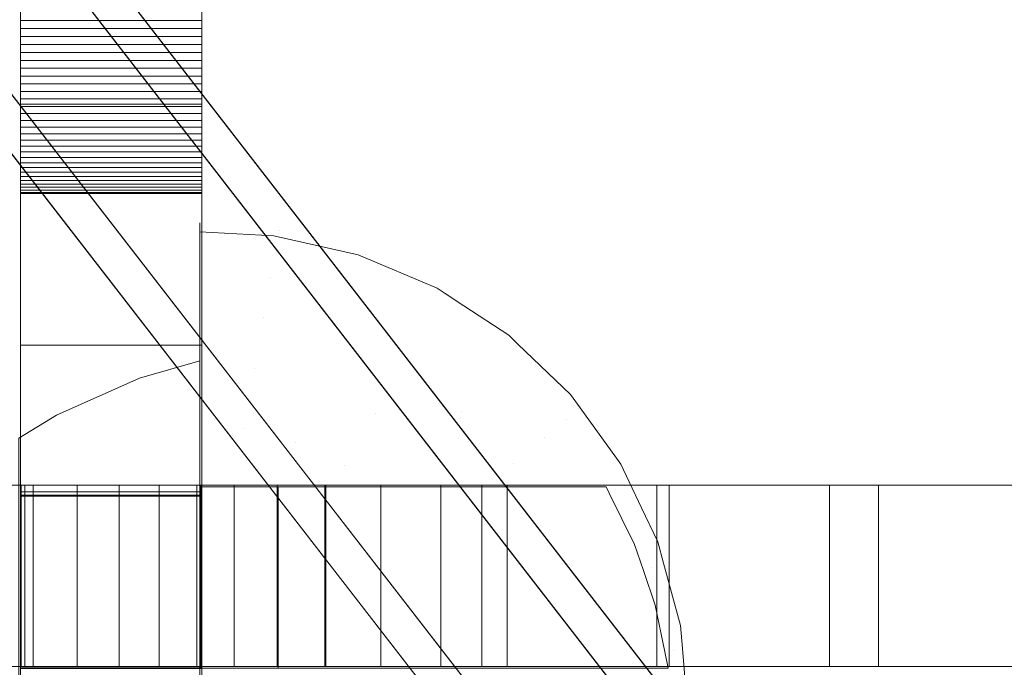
# Model space of a CAD drawing. Header units: millimetres. Extents: x -211 to 218, y -248 to 286.
# Tile 48 of 214: x 101 to 134, y -143 to -122. Entities that reach past the tile are written whole.
import ezdxf

# ---------------------------------------------------------------- set-up
doc = ezdxf.new("R2010")
doc.units = ezdxf.units.MM
doc.header["$LTSCALE"] = 25.4
doc.layers.add('None', color=7, linetype='Continuous', lineweight=9)

msp = doc.modelspace()

# ---------------------------------------------------------------- linework, layer by layer
at = {"layer": 'None', "color": 7, "linetype": 'Continuous', "lineweight": 9}
for points in [[(-130.065, -163.744, -179.983), (126.12, 166.801, -179.983), (130.065, 163.744, -180.284), (-126.12, -166.801, -180.284)], [(133.301, -159.721, -160.019), (-114.033, 159.403, -160.019), (-117.978, 156.345, -160.32), (129.356, -162.778, -160.32)], [(137.942, -163.744, -179.983), (133.997, -166.801, -180.284), (3.938, 1.008, -180.284), (7.883, 4.065, -179.983)], [(107.301, -121.781, -10.327), (101.301, -121.781, -10.327), (101.301, -108.253, -12.147), (107.301, -108.253, -12.147)], [(107.301, -108.672, 17.309), (101.301, -108.672, 17.309), (101.301, -124.555, 18.564), (107.301, -124.555, 18.564)], [(107.301, -122.045, -10.305), (101.301, -122.045, -10.305), (101.301, -121.781, -10.327), (107.301, -121.781, -10.327)], [(107.301, -122.31, -10.297), (101.301, -122.31, -10.297), (101.301, -122.045, -10.305), (107.301, -122.045, -10.305)], [(107.301, -122.575, -10.303), (101.301, -122.575, -10.303), (101.301, -122.31, -10.297), (107.301, -122.31, -10.297)], [(107.301, -122.84, -10.321), (101.301, -122.84, -10.321), (101.301, -122.575, -10.303), (107.301, -122.575, -10.303)], [(107.301, -123.103, -10.353), (101.301, -123.103, -10.353), (101.301, -122.84, -10.321), (107.301, -122.84, -10.321)], [(107.301, -123.364, -10.397), (101.301, -123.364, -10.397), (101.301, -123.103, -10.353), (107.301, -123.103, -10.353)], [(107.301, -123.623, -10.455), (101.301, -123.623, -10.455), (101.301, -123.364, -10.397), (107.301, -123.364, -10.397)], [(107.301, -123.88, -10.525), (101.301, -123.88, -10.525), (101.301, -123.623, -10.455), (107.301, -123.623, -10.455)], [(107.301, -124.132, -10.607), (101.301, -124.132, -10.607), (101.301, -123.88, -10.525), (107.301, -123.88, -10.525)], [(107.301, -124.379, -10.702), (101.301, -124.379, -10.702), (101.301, -124.132, -10.607), (107.301, -124.132, -10.607)], [(107.301, -124.622, -10.809), (101.301, -124.622, -10.809), (101.301, -124.379, -10.702), (107.301, -124.379, -10.702)], [(107.301, -124.555, 18.564), (101.301, -124.555, 18.564), (101.301, -137.381, 19.553), (107.301, -137.381, 19.553)], [(107.301, -124.859, -10.928), (101.301, -124.859, -10.928), (101.301, -124.622, -10.809), (107.301, -124.622, -10.809)], [(107.301, -125.09, -11.059), (101.301, -125.09, -11.059), (101.301, -124.859, -10.928), (107.301, -124.859, -10.928)], [(107.301, -125.314, -11.201), (101.301, -125.314, -11.201), (101.301, -125.09, -11.059), (107.301, -125.09, -11.059)], [(107.301, -125.531, -11.353), (101.301, -125.531, -11.353), (101.301, -125.314, -11.201), (107.301, -125.314, -11.201)], [(107.301, -125.74, -11.516), (101.301, -125.74, -11.516), (101.301, -125.531, -11.353), (107.301, -125.531, -11.353)], [(107.301, -125.941, -11.69), (101.301, -125.941, -11.69), (101.301, -125.74, -11.516), (107.301, -125.74, -11.516)], [(107.301, -126.133, -11.873), (101.301, -126.133, -11.873), (101.301, -125.941, -11.69), (107.301, -125.941, -11.69)], [(107.301, -126.315, -12.066), (101.301, -126.315, -12.066), (101.301, -126.133, -11.873), (107.301, -126.133, -11.873)], [(107.301, -126.488, -12.266), (101.301, -126.488, -12.266), (101.301, -126.315, -12.066), (107.301, -126.315, -12.066)], [(107.301, -126.651, -12.476), (101.301, -126.651, -12.476), (101.301, -126.488, -12.266), (107.301, -126.488, -12.266)], [(107.301, -126.803, -12.693), (101.301, -126.803, -12.693), (101.301, -126.651, -12.476), (107.301, -126.651, -12.476)], [(107.301, -126.944, -12.917), (101.301, -126.944, -12.917), (101.301, -126.803, -12.693), (107.301, -126.803, -12.693)], [(107.301, -127.074, -13.148), (101.301, -127.074, -13.148), (101.301, -126.944, -12.917), (107.301, -126.944, -12.917)], [(107.301, -127.193, -13.386), (101.301, -127.193, -13.386), (101.301, -127.074, -13.148), (107.301, -127.074, -13.148)], [(107.301, -127.299, -13.629), (101.301, -127.299, -13.629), (101.301, -127.193, -13.386), (107.301, -127.193, -13.386)], [(107.301, -127.394, -13.876), (101.301, -127.394, -13.876), (101.301, -127.299, -13.629), (107.301, -127.299, -13.629)], [(107.301, -127.476, -14.128), (101.301, -127.476, -14.128), (101.301, -127.394, -13.876), (107.301, -127.394, -13.876)], [(107.301, -127.508, -14.242), (101.301, -127.508, -14.242), (101.301, -127.476, -14.128), (107.301, -127.476, -14.128)], [(107.301, -132.531, -34.425), (101.301, -132.531, -34.425), (101.301, -127.508, -14.242), (107.301, -127.508, -14.242)], [(107.301, -166.406, -27.27), (101.301, -166.406, -27.27), (101.301, -132.531, -34.425), (107.301, -132.531, -34.425)], [(101.32, -137.161, -8.18), (101.32, -143.161, -8.18), (94.782, -143.161, -8.643), (94.782, -137.161, -8.643)], [(100.181, -137.161, 19.527), (100.181, -143.161, 19.527), (101.712, -143.161, 19.593), (101.712, -137.161, 19.593)], [(101.44, -137.161, -8.171), (101.44, -143.161, -8.171), (101.32, -143.161, -8.18), (101.32, -137.161, -8.18)], [(107.14, -137.161, 5.839), (107.14, -143.161, 5.839), (101.44, -143.161, 5.839), (101.44, -137.161, 5.839)], [(101.44, -137.161, 5.839), (101.44, -143.161, 5.839), (101.44, -143.161, -8.171), (101.44, -137.161, -8.171)], [(101.712, -137.161, 19.593), (101.712, -143.161, 19.593), (103.169, -143.161, 19.658), (103.169, -137.161, 19.658)], [(103.169, -137.161, 19.658), (103.169, -143.161, 19.658), (104.565, -143.161, 19.721), (104.565, -137.161, 19.721)], [(104.565, -137.161, 19.721), (104.565, -143.161, 19.721), (105.887, -143.161, 19.785), (105.887, -137.161, 19.785)], [(105.887, -137.161, 19.785), (105.887, -143.161, 19.785), (107.136, -143.161, 19.848), (107.136, -137.161, 19.848)], [(107.136, -137.161, 19.848), (107.136, -143.161, 19.848), (108.373, -143.161, 19.911), (108.373, -137.161, 19.911)], [(107.271, -137.161, -7.733), (107.271, -143.161, -7.733), (107.14, -143.161, -7.743), (107.14, -137.161, -7.743)], [(107.14, -137.161, -7.743), (107.14, -143.161, -7.743), (107.14, -143.161, 5.839), (107.14, -137.161, 5.839)], [(109.832, -143.214, -7.614), (109.832, -137.214, -7.614), (107.238, -137.214, -7.82), (107.238, -143.214, -7.82)], [(111.373, -137.161, -7.407), (111.373, -143.161, -7.407), (107.271, -143.161, -7.733), (107.271, -137.161, -7.733)], [(108.373, -137.161, 19.911), (108.373, -143.161, 19.911), (109.793, -143.161, 19.985), (109.793, -137.161, 19.985)], [(109.793, -137.161, 19.985), (109.793, -143.161, 19.985), (111.41, -143.161, 20.069), (111.41, -137.161, 20.069)], [(116.577, -137.161, -6.964), (116.577, -143.161, -6.964), (111.373, -143.161, -7.407), (111.373, -137.161, -7.407)], [(111.41, -137.161, 20.069), (111.41, -143.161, 20.069), (113.222, -143.161, 20.163), (113.222, -137.161, 20.163)], [(113.222, -137.161, 20.163), (113.222, -143.161, 20.163), (115.218, -143.161, 20.268), (115.218, -137.161, 20.268)], [(115.218, -137.161, 20.268), (115.218, -143.161, 20.268), (117.409, -143.161, 20.383), (117.409, -137.161, 20.383)], [(122.772, -137.161, -6.411), (122.772, -143.161, -6.411), (116.577, -143.161, -6.964), (116.577, -137.161, -6.964)], [(117.409, -137.161, 20.383), (117.409, -143.161, 20.383), (122.369, -143.161, 20.645), (122.369, -137.161, 20.645)], [(122.369, -137.161, 20.645), (122.369, -143.161, 20.645), (128.087, -143.161, 20.947), (128.087, -137.161, 20.947)], [(129.703, -137.161, -5.764), (129.703, -143.161, -5.764), (122.772, -143.161, -6.411), (122.772, -137.161, -6.411)], [(128.087, -137.161, 20.947), (128.087, -143.161, 20.947), (134.601, -143.161, 21.285), (134.601, -137.161, 21.285)], [(136.67, -137.161, -5.081), (136.67, -143.161, -5.081), (129.703, -143.161, -5.764), (129.703, -137.161, -5.764)], [(107.301, -137.381, 19.553), (101.301, -137.381, 19.553), (101.301, -137.525, 19.563), (107.301, -137.525, 19.563)], [(107.301, -137.525, 19.563), (101.301, -137.525, 19.563), (101.301, -137.489, 5.82), (107.301, -137.489, 5.82)], [(107.301, -137.489, 5.82), (101.301, -137.489, 5.82), (101.301, -143.189, 5.805), (107.301, -143.189, 5.805)], [(107.301, -143.189, 5.805), (101.301, -143.189, 5.805), (101.301, -143.226, 19.994), (107.301, -143.226, 19.994)]]:
    msp.add_3dface(points, dxfattribs=at)
for points, invisible_edges in [([(-0.007, 3.097, -170.151), (3.938, 8.187, -170.151), (126.12, 166.801, -179.983), (-130.065, -163.744, -179.983)], 10), ([(-126.12, -166.801, -180.284), (130.065, 163.744, -180.284), (7.883, 5.13, -170.452), (3.938, 0.04, -170.452)], 10), ([(-114.033, 159.403, -160.019), (133.301, -159.721, -160.019), (7.883, 3.068, -169.85), (3.938, 8.157, -169.85)], 10), ([(-0.007, 5.1, -170.151), (3.938, 0.01, -170.151), (129.356, -162.778, -160.32), (-117.978, 156.345, -160.32)], 10), ([(137.942, -163.744, -179.983), (7.883, 4.065, -179.983), (7.883, 3.068, -169.85), (133.301, -159.721, -160.019)], 12), ([(129.356, -162.778, -160.32), (3.938, 0.01, -170.151), (3.938, 1.008, -180.284), (133.997, -166.801, -180.284)], 9), ([(101.301, -102.414, -2.592), (101.301, -108.114, -2.607), (101.301, -124.555, 18.564), (101.301, -108.672, 17.309)], 10), ([(107.301, -108.672, 17.309), (107.301, -124.555, 18.564), (107.301, -108.114, -2.607), (107.301, -102.414, -2.592)], 10), ([(101.301, -124.555, 18.564), (101.301, -108.114, -2.607), (101.301, -108.253, -12.147), (101.301, -121.781, -10.327)], 11), ([(107.301, -121.781, -10.327), (107.301, -108.253, -12.147), (107.301, -108.114, -2.607), (107.301, -124.555, 18.564)], 14), ([(101.301, -137.489, 5.82), (101.301, -121.781, -10.327), (101.301, -122.045, -10.305)], 9), ([(101.301, -121.781, -10.327), (101.301, -137.489, 5.82), (101.301, -137.381, 19.553), (101.301, -124.555, 18.564)], 11), ([(107.301, -124.555, 18.564), (107.301, -137.381, 19.553), (107.301, -137.489, 5.82), (107.301, -121.781, -10.327)], 14), ([(107.301, -122.045, -10.305), (107.301, -121.781, -10.327), (107.301, -137.489, 5.82)], 10), ([(101.301, -122.045, -10.305), (101.301, -122.31, -10.297), (101.301, -137.489, 5.82)], 10), ([(107.301, -137.489, 5.82), (107.301, -122.31, -10.297), (107.301, -122.045, -10.305)], 9), ([(101.301, -137.489, 5.82), (101.301, -122.31, -10.297), (101.301, -122.575, -10.303)], 9), ([(101.301, -137.489, 5.82), (101.301, -122.575, -10.303), (101.301, -122.84, -10.321)], 9), ([(107.301, -122.575, -10.303), (107.301, -122.31, -10.297), (107.301, -137.489, 5.82)], 10), ([(107.301, -122.84, -10.321), (107.301, -122.575, -10.303), (107.301, -137.489, 5.82)], 10), ([(101.301, -122.84, -10.321), (101.301, -123.103, -10.353), (101.301, -137.489, 5.82)], 10), ([(107.301, -137.489, 5.82), (107.301, -123.103, -10.353), (107.301, -122.84, -10.321)], 9), ([(101.301, -137.489, 5.82), (101.301, -123.103, -10.353), (101.301, -123.364, -10.397)], 9), ([(107.301, -123.364, -10.397), (107.301, -123.103, -10.353), (107.301, -137.489, 5.82)], 10), ([(101.301, -137.489, 5.82), (101.301, -123.364, -10.397), (101.301, -123.623, -10.455)], 9), ([(107.301, -123.623, -10.455), (107.301, -123.364, -10.397), (107.301, -137.489, 5.82)], 10), ([(101.301, -123.623, -10.455), (101.301, -123.88, -10.525), (101.301, -137.489, 5.82)], 10), ([(101.301, -123.88, -10.525), (101.301, -124.132, -10.607), (101.301, -137.489, 5.82)], 10), ([(107.301, -137.489, 5.82), (107.301, -123.88, -10.525), (107.301, -123.623, -10.455)], 9), ([(107.301, -137.489, 5.82), (107.301, -124.132, -10.607), (107.301, -123.88, -10.525)], 9), ([(101.301, -137.489, 5.82), (101.301, -124.132, -10.607), (101.301, -124.379, -10.702)], 9), ([(107.301, -124.379, -10.702), (107.301, -124.132, -10.607), (107.301, -137.489, 5.82)], 10), ([(101.301, -137.489, 5.82), (101.301, -124.379, -10.702), (101.301, -124.622, -10.809)], 9), ([(107.301, -124.622, -10.809), (107.301, -124.379, -10.702), (107.301, -137.489, 5.82)], 10), ([(101.301, -124.622, -10.809), (101.301, -124.859, -10.928), (101.301, -137.489, 5.82)], 10), ([(101.301, -137.489, 5.82), (101.301, -124.859, -10.928), (101.301, -125.09, -11.059)], 9), ([(107.301, -137.489, 5.82), (107.301, -124.859, -10.928), (107.301, -124.622, -10.809)], 9), ([(107.301, -125.09, -11.059), (107.301, -124.859, -10.928), (107.301, -137.489, 5.82)], 10), ([(101.301, -137.489, 5.82), (101.301, -125.09, -11.059), (101.301, -125.314, -11.201)], 9), ([(107.301, -125.314, -11.201), (107.301, -125.09, -11.059), (107.301, -137.489, 5.82)], 10), ([(101.301, -125.314, -11.201), (101.301, -125.531, -11.353), (101.301, -137.489, 5.82)], 10), ([(107.301, -137.489, 5.82), (107.301, -125.531, -11.353), (107.301, -125.314, -11.201)], 9), ([(101.301, -125.531, -11.353), (101.301, -125.74, -11.516), (101.301, -137.489, 5.82)], 10), ([(101.301, -143.189, 5.805), (101.301, -137.489, 5.82), (101.301, -125.74, -11.516), (101.301, -125.941, -11.69)], 10), ([(107.301, -137.489, 5.82), (107.301, -125.74, -11.516), (107.301, -125.531, -11.353)], 9), ([(107.301, -125.941, -11.69), (107.301, -125.74, -11.516), (107.301, -137.489, 5.82), (107.301, -143.189, 5.805)], 10), ([(101.301, -143.189, 5.805), (101.301, -125.941, -11.69), (101.301, -126.133, -11.873)], 9), ([(101.301, -126.133, -11.873), (101.301, -126.315, -12.066), (101.301, -143.189, 5.805)], 10), ([(107.301, -126.133, -11.873), (107.301, -125.941, -11.69), (107.301, -143.189, 5.805)], 10), ([(107.301, -143.189, 5.805), (107.301, -126.315, -12.066), (107.301, -126.133, -11.873)], 9), ([(101.301, -126.315, -12.066), (101.301, -126.488, -12.266), (101.301, -143.189, 5.805)], 10), ([(101.301, -143.189, 5.805), (101.301, -126.488, -12.266), (101.301, -126.651, -12.476)], 9), ([(107.301, -143.189, 5.805), (107.301, -126.488, -12.266), (107.301, -126.315, -12.066)], 9), ([(107.301, -126.651, -12.476), (107.301, -126.488, -12.266), (107.301, -143.189, 5.805)], 10), ([(101.301, -126.651, -12.476), (101.301, -126.803, -12.693), (101.301, -143.189, 5.805)], 10), ([(101.301, -126.803, -12.693), (101.301, -126.944, -12.917), (101.301, -143.189, 5.805)], 10), ([(107.301, -143.189, 5.805), (107.301, -126.803, -12.693), (107.301, -126.651, -12.476)], 9), ([(107.301, -143.189, 5.805), (107.301, -126.944, -12.917), (107.301, -126.803, -12.693)], 9), ([(101.301, -143.189, 5.805), (101.301, -126.944, -12.917), (101.301, -127.074, -13.148)], 9), ([(101.301, -127.074, -13.148), (101.301, -127.193, -13.386), (101.301, -162.673, -10.148), (101.301, -143.189, 5.805)], 14), ([(107.301, -127.074, -13.148), (107.301, -126.944, -12.917), (107.301, -143.189, 5.805)], 10), ([(107.301, -143.189, 5.805), (107.301, -162.673, -10.148), (107.301, -127.193, -13.386), (107.301, -127.074, -13.148)], 11), ([(101.301, -127.193, -13.386), (101.301, -127.299, -13.629), (101.301, -162.673, -10.148)], 10), ([(101.301, -127.299, -13.629), (101.301, -127.394, -13.876), (101.301, -162.673, -10.148)], 10), ([(101.301, -162.673, -10.148), (101.301, -127.394, -13.876), (101.301, -127.476, -14.128)], 9), ([(101.301, -166.406, -27.27), (101.301, -162.673, -10.148), (101.301, -127.476, -14.128), (101.301, -127.508, -14.242)], 10), ([(107.301, -162.673, -10.148), (107.301, -127.299, -13.629), (107.301, -127.193, -13.386)], 9), ([(107.301, -162.673, -10.148), (107.301, -127.394, -13.876), (107.301, -127.299, -13.629)], 9), ([(107.301, -127.476, -14.128), (107.301, -127.394, -13.876), (107.301, -162.673, -10.148)], 10), ([(107.301, -127.508, -14.242), (107.301, -127.476, -14.128), (107.301, -162.673, -10.148)], 10), ([(101.301, -127.508, -14.242), (101.301, -132.531, -34.425), (101.301, -166.406, -27.27)], 8), ([(107.301, -162.673, -10.148), (107.301, -166.406, -27.27), (107.301, -132.531, -34.425), (107.301, -127.508, -14.242)], 8), ([(107.238, -137.214, -7.82), (107.238, -129.11, -7.509), (107.238, -128.587, -10.096), (107.238, -128.473, -12.762)], 9), ([(107.238, -128.473, -12.762), (107.238, -128.488, -12.89), (107.238, -137.214, -7.82)], 10), ([(109.841, -128.844, -10.174), (109.859, -128.747, -12.891), (107.238, -128.473, -12.762)], 11), ([(109.859, -128.747, -12.891), (107.238, -128.488, -12.89), (107.238, -128.473, -12.762)], 9), ([(107.238, -128.473, -12.762), (107.238, -128.587, -10.096), (109.841, -128.844, -10.174)], 10), ([(107.238, -128.488, -12.89), (107.238, -128.779, -15.414), (107.238, -137.214, -7.82)], 10), ([(107.238, -128.488, -12.89), (109.859, -128.747, -12.891), (109.684, -128.913, -14.818)], 11), ([(109.684, -128.913, -14.818), (107.238, -128.779, -15.414), (107.238, -128.488, -12.89)], 8), ([(109.841, -128.844, -10.174), (107.238, -128.587, -10.096), (107.238, -129.11, -7.509)], 9), ([(107.238, -129.214, -17.345), (107.238, -128.779, -15.414), (109.684, -128.913, -14.818)], 8), ([(107.238, -143.214, -7.82), (107.238, -137.214, -7.82), (107.238, -128.779, -15.414), (107.238, -129.214, -17.345)], 10), ([(109.859, -128.747, -12.891), (109.823, -128.944, -14.78), (109.684, -128.913, -14.818)], 9), ([(112.476, -129.536, -14.044), (109.823, -128.944, -14.78), (109.859, -128.747, -12.891)], 10), ([(109.841, -128.844, -10.174), (112.67, -129.616, -10.174), (112.704, -129.523, -12.891), (109.859, -128.747, -12.891)], 15), ([(109.859, -128.747, -12.891), (112.704, -129.523, -12.891), (112.476, -129.536, -14.044)], 11), ([(107.238, -129.11, -7.509), (109.746, -129.366, -7.509), (109.841, -128.844, -10.174)], 11), ([(107.238, -129.214, -17.345), (109.684, -128.913, -14.818), (204.337, -210.956, -421.986)], 11), ([(204.392, -210.968, -421.971), (204.337, -210.956, -421.986), (109.684, -128.913, -14.818), (109.823, -128.944, -14.78)], 10), ([(109.746, -129.366, -7.509), (112.486, -130.114, -7.509), (112.67, -129.616, -10.174), (109.841, -128.844, -10.174)], 15), ([(109.823, -128.944, -14.78), (112.476, -129.536, -14.044), (207.128, -211.579, -421.212), (204.392, -210.968, -421.971)], 10), ([(107.238, -129.116, -7.48), (107.238, -129.11, -7.509), (107.238, -137.214, -7.82)], 10), ([(109.746, -129.366, -7.509), (107.238, -129.11, -7.509), (107.238, -129.116, -7.48)], 9), ([(107.238, -131.362, -2.655), (107.238, -130.049, -4.979), (107.238, -129.116, -7.48), (107.238, -137.214, -7.82)], 12), ([(109.746, -129.366, -7.509), (107.238, -129.116, -7.48), (107.238, -130.049, -4.979)], 9), ([(107.238, -132.129, -30.272), (107.238, -129.214, -17.345), (201.458, -210.835, -422.68)], 10), ([(204.337, -210.956, -421.986), (201.477, -210.836, -422.675), (107.238, -129.214, -17.345)], 10), ([(201.477, -210.836, -422.675), (201.458, -210.835, -422.68), (107.238, -129.214, -17.345)], 10), ([(107.238, -165.45, -27.509), (107.238, -143.214, -7.82), (107.238, -129.214, -17.345), (107.238, -132.129, -30.272)], 11), ([(107.238, -130.049, -4.979), (109.577, -130.299, -4.962), (109.746, -129.366, -7.509)], 11), ([(109.577, -130.299, -4.962), (112.158, -131.004, -4.962), (112.486, -130.114, -7.509), (109.746, -129.366, -7.509)], 15), ([(115.096, -130.643, -13.212), (112.476, -129.536, -14.044), (112.704, -129.523, -12.891)], 10), ([(115.096, -130.643, -13.212), (209.748, -212.685, -420.38), (207.128, -211.579, -421.212), (112.476, -129.536, -14.044)], 5), ([(112.486, -130.114, -7.509), (115.055, -131.325, -7.509), (115.322, -130.866, -10.174), (112.67, -129.616, -10.174)], 15), ([(112.67, -129.616, -10.174), (115.322, -130.866, -10.174), (115.372, -130.781, -12.891), (112.704, -129.523, -12.891)], 15), ([(112.704, -129.523, -12.891), (115.372, -130.781, -12.891), (115.096, -130.643, -13.212)], 11), ([(109.577, -130.299, -4.962), (107.238, -130.049, -4.979), (107.238, -131.362, -2.655)], 9), ([(107.238, -131.362, -2.655), (109.337, -131.62, -2.598), (109.577, -130.299, -4.962)], 11), ([(109.337, -131.62, -2.598), (111.693, -132.263, -2.598), (112.158, -131.004, -4.962), (109.577, -130.299, -4.962)], 15), ([(112.158, -131.004, -4.962), (114.577, -132.144, -4.962), (115.055, -131.325, -7.509), (112.486, -130.114, -7.509)], 15), ([(209.952, -212.819, -420.306), (209.748, -212.685, -420.38), (115.096, -130.643, -13.212), (115.352, -130.812, -13.118)], 10), ([(115.372, -130.781, -12.891), (115.352, -130.812, -13.118), (115.096, -130.643, -13.212)], 9), ([(111.693, -132.263, -2.598), (113.902, -133.305, -2.598), (114.577, -132.144, -4.962), (112.158, -131.004, -4.962)], 15), ([(115.055, -131.325, -7.509), (117.376, -132.962, -7.509), (117.718, -132.556, -10.174), (115.322, -130.866, -10.174)], 15), ([(115.975, -131.221, -12.891), (115.372, -130.781, -12.891), (115.322, -130.866, -10.174)], 11), ([(115.322, -130.866, -10.174), (117.718, -132.556, -10.174), (117.464, -132.2, -12.347)], 11), ([(117.464, -132.2, -12.347), (115.975, -131.221, -12.891), (115.322, -130.866, -10.174)], 10), ([(115.352, -130.812, -13.118), (115.372, -130.781, -12.891), (115.975, -131.221, -12.891)], 3), ([(211.158, -213.612, -419.865), (209.952, -212.819, -420.306), (115.352, -130.812, -13.118), (115.975, -131.221, -12.891)], 10), ([(107.238, -137.214, -7.82), (107.238, -131.404, -2.601), (107.238, -131.362, -2.655)], 9), ([(107.238, -131.362, -2.655), (107.238, -131.404, -2.601), (109.337, -131.62, -2.598)], 10), ([(114.577, -132.144, -4.962), (116.764, -133.686, -4.962), (117.376, -132.962, -7.509), (115.055, -131.325, -7.509)], 15), ([(115.975, -131.221, -12.891), (117.464, -132.2, -12.347), (212.117, -214.242, -419.515), (211.158, -213.612, -419.865)], 10), ([(107.238, -134.989, 1.239), (107.238, -133.022, -0.565), (107.238, -131.404, -2.601), (107.238, -137.214, -7.82)], 12), ([(109.337, -131.62, -2.598), (107.238, -131.404, -2.601), (107.238, -133.022, -0.565)], 9), ([(107.238, -133.022, -0.565), (109.033, -133.295, -0.479), (109.337, -131.62, -2.598)], 11), ([(109.033, -133.295, -0.479), (111.104, -133.86, -0.479), (111.693, -132.263, -2.598), (109.337, -131.62, -2.598)], 15), ([(107.238, -132.129, -30.272), (201.126, -210.88, -422.748), (198.606, -211.218, -423.266)], 9), ([(201.458, -210.835, -422.68), (201.126, -210.88, -422.748), (107.238, -132.129, -30.272)], 10), ([(198.606, -211.218, -423.266), (198.58, -211.221, -423.271), (107.238, -132.129, -30.272)], 10), ([(107.238, -133.046, -34.339), (107.238, -132.129, -30.272), (198.58, -211.221, -423.271)], 10), ([(107.238, -132.129, -30.272), (107.238, -133.046, -34.339), (107.238, -165.45, -27.509)], 8), ([(111.104, -133.86, -0.479), (113.045, -134.775, -0.479), (113.902, -133.305, -2.598), (111.693, -132.263, -2.598)], 15), ([(113.902, -133.305, -2.598), (115.897, -134.712, -2.598), (116.764, -133.686, -4.962), (114.577, -132.144, -4.962)], 15), ([(212.384, -214.498, -419.402), (212.117, -214.242, -419.515), (117.464, -132.2, -12.347), (117.769, -132.492, -12.217)], 10), ([(117.718, -132.556, -10.174), (117.769, -132.492, -12.217), (117.464, -132.2, -12.347)], 9), ([(117.376, -132.962, -7.509), (119.378, -134.975, -7.509), (119.785, -134.635, -10.174), (117.718, -132.556, -10.174)], 15), ([(119.51, -134.159, -11.477), (117.769, -132.492, -12.217), (117.718, -132.556, -10.174)], 10), ([(117.718, -132.556, -10.174), (119.785, -134.635, -10.174), (119.51, -134.159, -11.477)], 11), ([(117.769, -132.492, -12.217), (119.51, -134.159, -11.477), (214.162, -216.202, -418.645), (212.384, -214.498, -419.402)], 10), ([(116.764, -133.686, -4.962), (118.65, -135.583, -4.962), (119.378, -134.975, -7.509), (117.376, -132.962, -7.509)], 15), ([(118.077, -152.876, -113.089), (94.989, -134.412, -17.126), (96.156, -133.184, -17.103)], 9), ([(101.238, -135.6, -33.801), (118.483, -152.544, -113.061), (96.156, -133.184, -17.103)], 11), ([(96.156, -133.184, -17.103), (118.483, -152.544, -113.061), (118.077, -152.876, -113.089)], 9), ([(102.459, -163.657, -27.887), (107.238, -133.046, -34.339), (105.24, -133.615, -34.219), (102.484, -134.844, -33.96)], 9), ([(102.459, -163.657, -27.887), (105.212, -164.879, -27.629), (107.238, -165.45, -27.509), (107.238, -133.046, -34.339)], 8), ([(195.79, -212.102, -423.742), (105.24, -133.615, -34.219), (107.238, -133.046, -34.339)], 9), ([(109.033, -133.295, -0.479), (107.238, -133.022, -0.565), (107.238, -134.989, 1.239)], 9), ([(107.238, -133.046, -34.339), (198.58, -211.221, -423.271), (195.79, -212.102, -423.742)], 9), ([(107.238, -134.989, 1.239), (108.673, -135.28, 1.342), (109.033, -133.295, -0.479)], 11), ([(108.673, -135.28, 1.342), (110.405, -135.753, 1.342), (111.104, -133.86, -0.479), (109.033, -133.295, -0.479)], 15), ([(113.045, -134.775, -0.479), (114.799, -136.012, -0.479), (115.897, -134.712, -2.598), (113.902, -133.305, -2.598)], 15), ([(120.851, -150.782, -112.866), (102.484, -134.844, -33.96), (105.24, -133.615, -34.219)], 9), ([(148.815, -173.104, -227.417), (122.153, -149.994, -112.722), (105.24, -133.615, -34.219), (195.79, -212.102, -423.742)], 14), ([(105.24, -133.615, -34.219), (122.153, -149.994, -112.722), (120.851, -150.782, -112.866)], 9), ([(110.405, -135.753, 1.342), (112.03, -136.519, 1.342), (113.045, -134.775, -0.479), (111.104, -133.86, -0.479)], 15), ([(115.897, -134.712, -2.598), (117.619, -136.444, -2.598), (118.65, -135.583, -4.962), (116.764, -133.686, -4.962)], 15), ([(214.454, -216.607, -418.496), (214.162, -216.202, -418.645), (119.51, -134.159, -11.477), (119.826, -134.598, -11.315)], 10), ([(119.785, -134.635, -10.174), (119.826, -134.598, -11.315), (119.51, -134.159, -11.477)], 9), ([(118.077, -152.876, -113.089), (94.115, -135.332, -17.144), (94.989, -134.412, -17.126)], 9), ([(119.378, -134.975, -7.509), (121.002, -137.305, -7.509), (121.462, -137.04, -10.174), (119.785, -134.635, -10.174)], 15), ([(121.169, -136.462, -10.627), (119.826, -134.598, -11.315), (119.785, -134.635, -10.174)], 10), ([(121.169, -136.462, -10.627), (119.785, -134.635, -10.174), (121.462, -137.04, -10.174)], 11), ([(119.826, -134.598, -11.315), (121.169, -136.462, -10.627), (215.822, -218.505, -417.795), (214.454, -216.607, -418.496)], 10), ([(120.016, -151.288, -112.958), (101.238, -135.6, -33.801), (102.484, -134.844, -33.96)], 9), ([(102.484, -134.844, -33.96), (101.238, -135.6, -33.801), (101.238, -162.919, -28.042), (102.459, -163.657, -27.887)], 8), ([(102.484, -134.844, -33.96), (120.851, -150.782, -112.866), (120.016, -151.288, -112.958)], 9), ([(113.045, -134.775, -0.479), (112.03, -136.519, 1.342), (112.971, -137.214, 1.334)], 11), ([(113.045, -134.775, -0.479), (112.971, -137.214, 1.334), (113.827, -137.214, 0.924)], 9), ([(113.827, -137.214, 0.924), (114.799, -136.012, -0.479), (113.045, -134.775, -0.479)], 11), ([(115.897, -134.712, -2.598), (114.799, -136.012, -0.479), (115.997, -137.214, -0.488)], 11), ([(115.897, -134.712, -2.598), (116.378, -137.214, -0.757), (116.721, -137.214, -1.097)], 9), ([(115.997, -137.214, -0.488), (116.378, -137.214, -0.757), (115.897, -134.712, -2.598)], 10), ([(116.721, -137.214, -1.097), (117.619, -136.444, -2.598), (115.897, -134.712, -2.598)], 11), ([(107.238, -137.214, -7.82), (107.238, -135.129, 1.332), (107.238, -134.989, 1.239)], 9), ([(107.238, -134.989, 1.239), (107.238, -135.129, 1.332), (108.673, -135.28, 1.342)], 10), ([(107.238, -137.214, -7.82), (107.238, -137.214, 2.713), (107.238, -135.129, 1.332)], 8), ([(107.238, -135.129, 1.332), (107.238, -137.214, 2.713), (108.338, -137.214, 2.59)], 8), ([(108.338, -137.214, 2.59), (108.673, -135.28, 1.342), (107.238, -135.129, 1.332)], 11), ([(108.673, -135.28, 1.342), (108.338, -137.214, 2.59), (109.71, -137.214, 2.436)], 9), ([(109.71, -137.214, 2.436), (110.405, -135.753, 1.342), (108.673, -135.28, 1.342)], 11), ([(119.378, -134.975, -7.509), (118.65, -135.583, -4.962), (119.807, -137.214, -4.971)], 11), ([(121.002, -137.305, -7.509), (119.378, -134.975, -7.509), (120.684, -137.214, -6.768)], 11), ([(119.807, -137.214, -4.971), (120.684, -137.214, -6.768), (119.378, -134.975, -7.509)], 10), ([(93.313, -136.523, -17.091), (94.115, -135.332, -17.144), (188.768, -217.374, -424.312), (187.414, -219.383, -424.222)], 10), ([(188.768, -217.374, -424.312), (94.115, -135.332, -17.144), (118.077, -152.876, -113.089), (144.74, -175.987, -227.784)], 11), ([(120.016, -151.288, -112.958), (118.483, -152.544, -113.061), (101.238, -135.6, -33.801)], 10), ([(118.65, -135.583, -4.962), (117.619, -136.444, -2.598), (118.21, -137.214, -2.601)], 11), ([(118.21, -137.214, -2.601), (119.593, -137.214, -4.532), (118.65, -135.583, -4.962)], 10), ([(119.593, -137.214, -4.532), (119.807, -137.214, -4.971), (118.65, -135.583, -4.962)], 10), ([(110.405, -135.753, 1.342), (109.71, -137.214, 2.436), (111.656, -137.214, 1.878)], 9), ([(111.656, -137.214, 1.878), (112.03, -136.519, 1.342), (110.405, -135.753, 1.342)], 11), ([(114.799, -136.012, -0.479), (113.827, -137.214, 0.924), (114.345, -137.214, 0.676)], 9), ([(114.345, -137.214, 0.676), (115.997, -137.214, -0.488), (114.799, -136.012, -0.479)], 10), ([(187.414, -219.383, -424.222), (187.113, -219.83, -424.202), (92.461, -137.788, -17.034), (93.313, -136.523, -17.091)], 10), ([(112.03, -136.519, 1.342), (111.656, -137.214, 1.878), (112.102, -137.214, 1.751)], 9), ([(112.102, -137.214, 1.751), (112.971, -137.214, 1.334), (112.03, -136.519, 1.342)], 10), ([(117.619, -136.444, -2.598), (116.721, -137.214, -1.097), (118.144, -137.214, -2.51)], 9), ([(118.144, -137.214, -2.51), (118.21, -137.214, -2.601), (117.619, -136.444, -2.598)], 10), ([(216.086, -219.061, -417.622), (215.822, -218.505, -417.795), (121.169, -136.462, -10.627), (121.446, -137.045, -10.445)], 10), ([(121.462, -137.04, -10.174), (121.446, -137.045, -10.445), (121.169, -136.462, -10.627)], 9), ([(83.627, -137.161, 18.882), (101.44, -137.161, 5.839), (101.32, -137.161, -8.18), (94.782, -137.161, -8.643)], 11), ([(101.44, -137.161, 5.839), (83.627, -137.161, 18.882), (92.467, -137.161, 19.216)], 9), ([(92.467, -137.161, 19.216), (100.181, -137.161, 19.527), (101.44, -137.161, 5.839)], 10), ([(101.44, -137.161, 5.839), (100.181, -137.161, 19.527), (101.712, -137.161, 19.593)], 9), ([(101.44, -137.161, 5.839), (101.44, -137.161, -8.171), (101.32, -137.161, -8.18)], 8), ([(101.44, -137.161, 5.839), (101.712, -137.161, 19.593), (103.169, -137.161, 19.658)], 9), ([(103.169, -137.161, 19.658), (104.565, -137.161, 19.721), (107.14, -137.161, 5.839), (101.44, -137.161, 5.839)], 10), ([(107.14, -137.161, 5.839), (104.565, -137.161, 19.721), (105.887, -137.161, 19.785)], 9), ([(107.14, -137.161, 5.839), (105.887, -137.161, 19.785), (107.136, -137.161, 19.848)], 9), ([(107.14, -137.161, 5.839), (107.136, -137.161, 19.848), (108.373, -137.161, 19.911)], 9), ([(107.14, -137.161, 5.839), (115.218, -137.161, 20.268), (117.409, -137.161, 20.383)], 9), ([(107.14, -137.161, 5.839), (109.793, -137.161, 19.985), (111.41, -137.161, 20.069), (113.222, -137.161, 20.163)], 9), ([(113.222, -137.161, 20.163), (115.218, -137.161, 20.268), (107.14, -137.161, 5.839)], 10), ([(108.373, -137.161, 19.911), (109.793, -137.161, 19.985), (107.14, -137.161, 5.839)], 10), ([(107.14, -137.161, 5.839), (122.369, -137.161, 20.645), (116.577, -137.161, -6.964), (111.373, -137.161, -7.407)], 11), ([(111.373, -137.161, -7.407), (107.271, -137.161, -7.733), (107.14, -137.161, 5.839)], 10), ([(107.271, -137.161, -7.733), (107.14, -137.161, -7.743), (107.14, -137.161, 5.839)], 8), ([(117.409, -137.161, 20.383), (122.369, -137.161, 20.645), (107.14, -137.161, 5.839)], 10), ([(107.238, -137.214, -7.82), (109.832, -137.214, -7.614), (109.71, -137.214, 2.436), (108.338, -137.214, 2.59)], 10), ([(108.338, -137.214, 2.59), (107.238, -137.214, 2.713), (107.238, -137.214, -7.82)], 8), ([(111.656, -137.214, 1.878), (109.71, -137.214, 2.436), (109.832, -137.214, -7.614)], 10), ([(120.789, -137.426, -6.76), (120.684, -137.214, -6.768), (109.832, -137.214, -7.614), (109.832, -143.214, -7.614)], 8), ([(109.832, -137.214, -7.614), (119.807, -137.214, -4.971), (119.593, -137.214, -4.532), (118.21, -137.214, -2.601)], 9), ([(109.832, -137.214, -7.614), (116.721, -137.214, -1.097), (116.378, -137.214, -0.757), (115.997, -137.214, -0.488)], 9), ([(109.832, -137.214, -7.614), (120.684, -137.214, -6.768), (119.807, -137.214, -4.971)], 8), ([(118.21, -137.214, -2.601), (118.144, -137.214, -2.51), (116.721, -137.214, -1.097), (109.832, -137.214, -7.614)], 12), ([(109.832, -137.214, -7.614), (112.971, -137.214, 1.334), (112.102, -137.214, 1.751), (111.656, -137.214, 1.878)], 9), ([(115.997, -137.214, -0.488), (114.345, -137.214, 0.676), (113.827, -137.214, 0.924), (109.832, -137.214, -7.614)], 12), ([(113.827, -137.214, 0.924), (112.971, -137.214, 1.334), (109.832, -137.214, -7.614)], 10), ([(122.369, -137.161, 20.645), (128.087, -137.161, 20.947), (122.772, -137.161, -6.411), (116.577, -137.161, -6.964)], 10), ([(120.684, -137.214, -6.768), (120.789, -137.426, -6.76), (121.002, -137.305, -7.509)], 10), ([(121.859, -137.914, -10.174), (121.462, -137.04, -10.174), (121.002, -137.305, -7.509)], 11), ([(121.446, -137.045, -10.445), (121.462, -137.04, -10.174), (121.859, -137.914, -10.174)], 3), ([(217.046, -221.081, -416.992), (216.086, -219.061, -417.622), (121.446, -137.045, -10.445), (121.859, -137.914, -10.174)], 10), ([(128.087, -137.161, 20.947), (134.601, -137.161, 21.285), (134.874, -137.161, 5.267), (122.772, -137.161, -6.411)], 14), ([(129.703, -137.161, -5.764), (122.772, -137.161, -6.411), (134.874, -137.161, 5.267)], 10), ([(136.67, -137.161, -5.081), (129.703, -137.161, -5.764), (134.874, -137.161, 5.267)], 10), ([(101.301, -137.489, 5.82), (101.301, -137.525, 19.563), (101.301, -137.381, 19.553)], 8), ([(107.301, -137.381, 19.553), (107.301, -137.525, 19.563), (107.301, -137.489, 5.82)], 8), ([(109.832, -143.214, -7.614), (121.921, -139.98, -6.671), (121.626, -139.12, -6.694), (120.789, -137.426, -6.76)], 9), ([(121.002, -137.305, -7.509), (120.789, -137.426, -6.76), (121.626, -139.12, -6.694)], 9), ([(121.626, -139.12, -6.694), (122.199, -139.88, -7.509), (121.002, -137.305, -7.509)], 11), ([(121.002, -137.305, -7.509), (122.394, -139.039, -9.823), (121.859, -137.914, -10.174)], 9), ([(122.394, -139.039, -9.823), (121.002, -137.305, -7.509), (122.199, -139.88, -7.509)], 11), ([(91.972, -138.867, -16.93), (92.461, -137.788, -17.034), (187.113, -219.83, -424.202), (186.162, -221.929, -424)], 10), ([(121.859, -137.914, -10.174), (122.394, -139.039, -9.823), (217.046, -221.081, -416.992)], 10), ([(186.162, -221.929, -424), (185.895, -222.519, -423.943), (91.243, -140.477, -16.775), (91.972, -138.867, -16.93)], 10), ([(121.626, -139.12, -6.694), (121.921, -139.98, -6.671), (122.199, -139.88, -7.509)], 10), ([(122.199, -139.88, -7.509), (122.583, -139.737, -9.639), (122.394, -139.039, -9.823)], 9), ([(122.394, -139.039, -9.823), (122.583, -139.737, -9.639), (217.231, -221.761, -416.812), (217.071, -221.174, -416.967)], 10), ([(217.071, -221.174, -416.967), (217.046, -221.081, -416.992), (122.394, -139.039, -9.823)], 10), ([(123.145, -141.81, -9.09), (122.583, -139.737, -9.639), (122.199, -139.88, -7.509)], 10), ([(122.583, -139.737, -9.639), (123.145, -141.81, -9.09), (217.797, -223.852, -416.259), (217.231, -221.761, -416.812)], 10), ([(122.629, -142.678, -6.616), (122.314, -141.131, -6.641), (121.921, -139.98, -6.671), (109.832, -143.214, -7.614)], 12), ([(122.199, -139.88, -7.509), (121.921, -139.98, -6.671), (122.314, -141.131, -6.641)], 9), ([(122.932, -142.624, -7.509), (122.199, -139.88, -7.509), (122.314, -141.131, -6.641)], 11), ([(123.145, -141.81, -9.09), (122.199, -139.88, -7.509), (122.932, -142.624, -7.509)], 11), ([(91.001, -141.399, -16.645), (91.243, -140.477, -16.775), (185.895, -222.519, -423.943)], 10), ([(122.314, -141.131, -6.641), (122.629, -142.678, -6.616), (122.932, -142.624, -7.509)], 10), ([(90.498, -143.317, -16.376), (91.001, -141.399, -16.645), (185.895, -222.519, -423.943), (185.335, -224.657, -423.643)], 10), ([(122.932, -142.624, -7.509), (123.212, -142.57, -8.922), (123.145, -141.81, -9.09)], 9), ([(217.864, -224.606, -416.091), (217.797, -223.852, -416.259), (123.145, -141.81, -9.09), (123.212, -142.57, -8.922)], 10), ([(109.832, -143.214, -7.614), (122.739, -143.214, -6.608), (122.629, -142.678, -6.616)], 8), ([(122.932, -142.624, -7.509), (122.629, -142.678, -6.616), (122.739, -143.214, -6.608)], 9), ([(122.739, -143.214, -6.608), (123.179, -145.453, -7.509), (122.932, -142.624, -7.509)], 11), ([(123.4, -144.692, -8.45), (123.212, -142.57, -8.922), (122.932, -142.624, -7.509)], 10), ([(122.932, -142.624, -7.509), (123.179, -145.453, -7.509), (123.4, -144.692, -8.45)], 11), ([(123.212, -142.57, -8.922), (123.4, -144.692, -8.45), (218.052, -226.734, -415.619), (217.864, -224.606, -416.091)], 10), ([(94.782, -143.161, -8.643), (101.32, -143.161, -8.18), (101.44, -143.161, 5.839), (83.627, -143.161, 18.882)], 14), ([(92.467, -143.161, 19.216), (83.627, -143.161, 18.882), (101.44, -143.161, 5.839)], 10), ([(101.44, -143.161, 5.839), (100.181, -143.161, 19.527), (92.467, -143.161, 19.216)], 9), ([(101.712, -143.161, 19.593), (100.181, -143.161, 19.527), (101.44, -143.161, 5.839)], 10), ([(101.32, -143.161, -8.18), (101.44, -143.161, -8.171), (101.44, -143.161, 5.839)], 8), ([(101.44, -143.161, 5.839), (107.14, -143.161, 5.839), (104.565, -143.161, 19.721), (103.169, -143.161, 19.658)], 10), ([(103.169, -143.161, 19.658), (101.712, -143.161, 19.593), (101.44, -143.161, 5.839)], 10), ([(105.887, -143.161, 19.785), (104.565, -143.161, 19.721), (107.14, -143.161, 5.839)], 10), ([(107.136, -143.161, 19.848), (105.887, -143.161, 19.785), (107.14, -143.161, 5.839)], 10), ([(108.373, -143.161, 19.911), (107.136, -143.161, 19.848), (107.14, -143.161, 5.839)], 10), ([(107.14, -143.161, 5.839), (107.271, -143.161, -7.733), (111.373, -143.161, -7.407)], 9), ([(107.14, -143.161, 5.839), (107.14, -143.161, -7.743), (107.271, -143.161, -7.733)], 8), ([(111.373, -143.161, -7.407), (116.577, -143.161, -6.964), (122.369, -143.161, 20.645), (107.14, -143.161, 5.839)], 14), ([(107.14, -143.161, 5.839), (115.218, -143.161, 20.268), (113.222, -143.161, 20.163)], 9), ([(107.14, -143.161, 5.839), (122.369, -143.161, 20.645), (117.409, -143.161, 20.383)], 9), ([(107.14, -143.161, 5.839), (109.793, -143.161, 19.985), (108.373, -143.161, 19.911)], 9), ([(117.409, -143.161, 20.383), (115.218, -143.161, 20.268), (107.14, -143.161, 5.839)], 10), ([(113.222, -143.161, 20.163), (111.41, -143.161, 20.069), (109.793, -143.161, 19.985), (107.14, -143.161, 5.839)], 12), ([(116.577, -143.161, -6.964), (122.772, -143.161, -6.411), (128.087, -143.161, 20.947), (122.369, -143.161, 20.645)], 10), ([(122.772, -143.161, -6.411), (134.874, -143.161, 5.267), (134.601, -143.161, 21.285), (128.087, -143.161, 20.947)], 11), ([(134.874, -143.161, 5.267), (122.772, -143.161, -6.411), (129.703, -143.161, -5.764)], 9), ([(134.874, -143.161, 5.267), (129.703, -143.161, -5.764), (136.67, -143.161, -5.081)], 9)]:
    msp.add_3dface(points, dxfattribs=dict(at, invisible_edges=invisible_edges))

doc.saveas('drawing.dxf')
